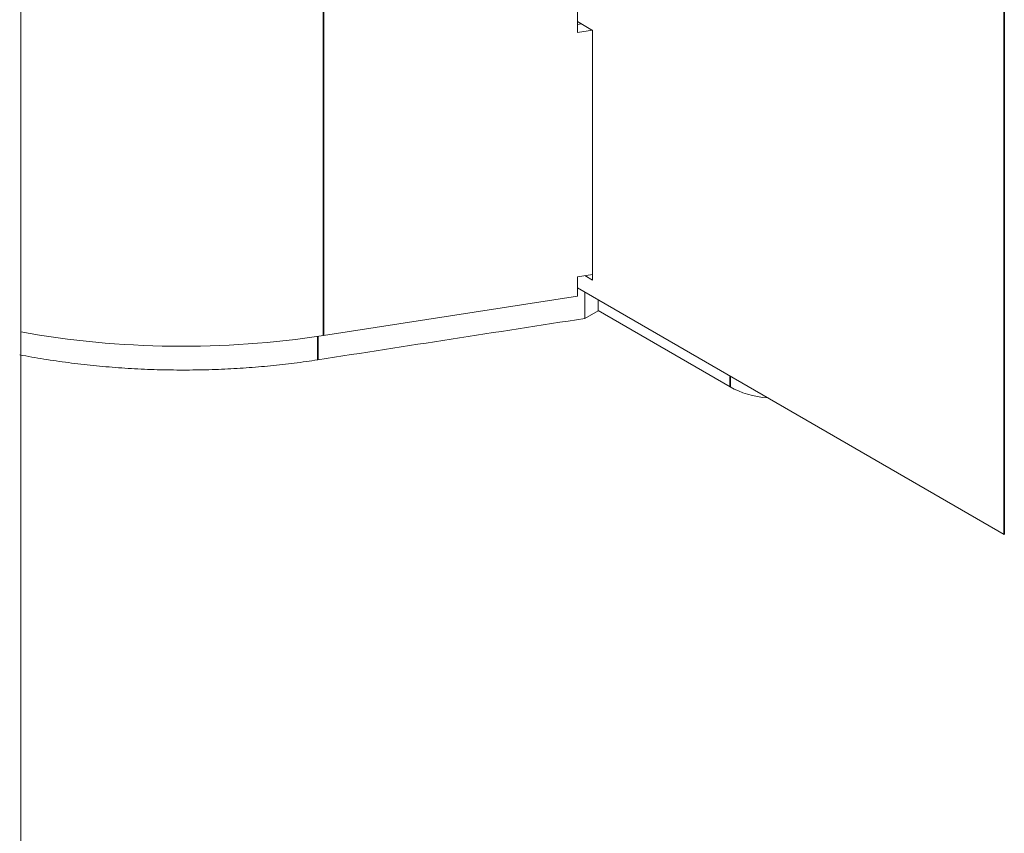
# Model space of a CAD drawing. Header units: millimetres. Extents: x 4 to 1188, y 1 to 840.
# Tile 143 of 197: x 1004 to 1025, y 191 to 208. Entities that reach past the tile are written whole.
import ezdxf

# ---------------------------------------------------------------- set-up
doc = ezdxf.new("R2010")
doc.units = ezdxf.units.MM
doc.layers.add('1', color=7, linetype='Continuous')

msp = doc.modelspace()

# ---------------------------------------------------------------- linework, layer by layer
at = {"layer": '1', "color": 154, "linetype": 'Continuous', "lineweight": 13}
for p, q in [((1004.1489, 128.8482), (1004.1489, 243.2743)), ((1015.8493, 208.6778), (1015.8493, 208.1529)), ((1016.1691, 208.2015), (1015.8493, 208.3862)), ((1015.8493, 208.3236), (1015.9347, 208.3369)), ((1015.8493, 208.1529), (1016.1679, 208.2022)), ((1016.1691, 202.9526), (1016.1691, 208.2015)), ((1016.1691, 203.0701), (1015.8493, 203.0206)), ((1015.8493, 203.0206), (1015.8493, 202.6124)), ((1016.0086, 203.0453), (1016.1691, 202.9526)), ((1015.8493, 202.7873), (1024.8261, 197.6046)), ((1016.0073, 202.6961), (1016.0073, 202.1459)), ((1015.8493, 202.6124), (1010.5115, 201.7866)), ((1016.284, 202.5363), (1016.284, 202.3056)), ((1016.0073, 202.1459), (1016.284, 202.3056)), ((1016.2836, 202.3116), (1019.0651, 200.7057))]:
    msp.add_line(p, q, dxfattribs=at)
at = {"layer": '1', "color": 154, "linetype": 'Continuous', "lineweight": 35}
for p, q in [((1010.5115, 232.3435), (1010.5115, 201.7866)), ((1024.8261, 197.6046), (1024.8261, 228.7797)), ((1010.3893, 201.7681), (1010.3893, 201.2764)), ((1019.0651, 200.7057), (1019.0651, 200.9306))]:
    msp.add_line(p, q, dxfattribs=at)
at = {"layer": '1', "color": 154, "linetype": 'Continuous', "lineweight": 13}
for centre, major_axis, start_param, end_param in [((1007.5536, 208.1601), (11.4286, 0), 4.4098962, 4.9741884), ((1020.0753, 201.2889), (1.4286, 0), 3.9269908, 4.5584644)]:
    msp.add_ellipse(centre, major_axis=major_axis, ratio=0.5773503, start_param=start_param, end_param=end_param, dxfattribs=at)
msp.add_open_spline([(1010.3893, 201.2764), (1012.262, 201.5662), (1014.1347, 201.856), (1016.0073, 202.1459)], degree=3, dxfattribs=at)
msp.add_rational_spline([(1004.1226, 201.3814), (1006.1806, 200.9879), (1008.3301, 200.9578), (1010.3893, 201.2764)], [0.501943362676, 0.495813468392, 0.504185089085, 0.527058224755], degree=3, dxfattribs=at)

doc.saveas('drawing.dxf')
